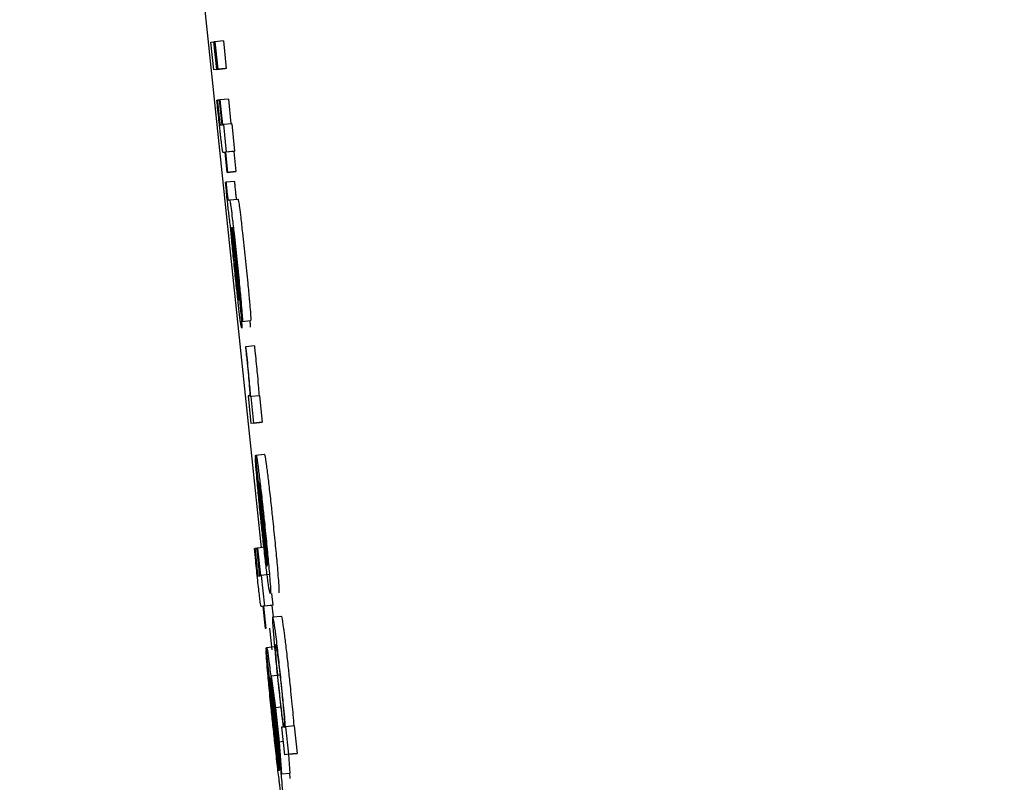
# Model space of a CAD drawing. Header units: inches. Extents: x 170 to 312, y 215 to 248.
# Tile 156 of 256: x 185.5831 to 185.6061, y 243.6713 to 243.6891. Entities that reach past the tile are written whole.
import ezdxf

# ---------------------------------------------------------------- set-up
doc = ezdxf.new("R2010")
doc.units = ezdxf.units.IN
doc.header["$LTSCALE"] = 0.25
doc.header["$MEASUREMENT"] = 0
doc.layers.add('ANNOTATIONS', color=1, linetype='Continuous')
doc.layers.add('MOTOR RH', color=7, linetype='Continuous')
doc.styles.add('ARIAL', font='arial.ttf', dxfattribs={"height": 0.09375})
doc.dimstyles.new('STANDARD$0', dxfattribs={"dimtxt": 0.09375, "dimasz": 0.09375, "dimexe": 0.03125, "dimexo": 0.046875, "dimgap": 0.09, "dimtad": 0, "dimtih": 1, "dimtoh": 1, "dimdec": 4, "dimzin": 0, "dimdsep": 46, "dimtxsty": 'ARIAL', "dimcen": 0.09, "dimadec": 0, "dimazin": 0, "dimtfac": 1, "dimtdec": 4, "dimtofl": 0, "dimtmove": 0, "dimatfit": 1, "dimfxl": 1, "dimtolj": 1, "dimtzin": 0, "dimarcsym": 0})

# ---------------------------------------------------------------- blocks, each defined once
blk = doc.blocks.new('*D24')
at = {"layer": 'ANNOTATIONS', "color": 0, "lineweight": -2, "transparency": 16777216}
for p, q in [((185.289705, 244.125047), (187.135668, 244.125047)), ((187.104418, 244.031297), (187.104418, 242.331666)), ((187.104418, 240.197174), (187.104418, 241.896805)), ((186.373893, 240.103424), (187.135668, 240.103424))]:
    blk.add_line(p, q, dxfattribs=at)
at = {"layer": 'ANNOTATIONS', "color": 0, "transparency": 16777216}
for points in [[(187.088793, 244.031297), (187.120043, 244.031297), (187.104418, 244.125047)], [(187.088793, 240.197174), (187.120043, 240.197174), (187.104418, 240.103424)]]:
    blk.add_solid(points, dxfattribs=at)
at = {"layer": 'defpoints', "color": 0, "transparency": 16777216}
for p in [(185.24283, 244.125047), (186.327018, 240.103424), (187.104418, 240.103424)]:
    blk.add_point(p, dxfattribs=at)
at = {"layer": 'ANNOTATIONS', "color": 0, "transparency": 16777216, "insert": (187.104418, 242.114236), "char_height": 0.09375, "attachment_point": 5, "style": 'ARIAL'}
blk.add_mtext('\\A1;OPENING\\PHEIGHT', dxfattribs=at)
blk = doc.blocks.new('*D25')
at = {"layer": 'ANNOTATIONS', "color": 0, "lineweight": -2, "transparency": 16777216}
for p, q in [((185.289705, 244.96103), (187.790657, 244.96103)), ((187.759407, 244.86728), (187.759407, 242.749657)), ((187.759407, 240.197174), (187.759407, 242.314797)), ((187.294237, 240.103424), (187.790657, 240.103424))]:
    blk.add_line(p, q, dxfattribs=at)
at = {"layer": 'ANNOTATIONS', "color": 0, "transparency": 16777216}
for points in [[(187.743782, 244.86728), (187.775032, 244.86728), (187.759407, 244.96103)], [(187.743782, 240.197174), (187.775032, 240.197174), (187.759407, 240.103424)]]:
    blk.add_solid(points, dxfattribs=at)
at = {"layer": 'defpoints', "color": 0, "transparency": 16777216}
for p in [(185.24283, 244.96103), (187.247362, 240.103424), (187.759407, 240.103424)]:
    blk.add_point(p, dxfattribs=at)
at = {"layer": 'ANNOTATIONS', "color": 0, "transparency": 16777216, "insert": (187.759407, 242.532227), "char_height": 0.09375, "attachment_point": 5, "style": 'ARIAL'}
blk.add_mtext('\\A1;TOTAL\\PHEIGHT', dxfattribs=at)

msp = doc.modelspace()

# ---------------------------------------------------------------- linework, layer by layer
at = {"layer": 'MOTOR RH'}
for p, q in [((185.586613, 243.696827), (185.588715, 243.67675)), ((185.587542, 243.688551), (185.587612, 243.68856)), ((185.587609, 243.687908), (185.587542, 243.688551)), ((185.587624, 243.688562), (185.587612, 243.68856)), ((185.58768, 243.687917), (185.587612, 243.68856)), ((185.587624, 243.688562), (185.587638, 243.688564)), ((185.587692, 243.687919), (185.587624, 243.688562)), ((185.587834, 243.688584), (185.587638, 243.688564)), ((185.587638, 243.688564), (185.587706, 243.687921)), ((185.587834, 243.688584), (185.587902, 243.687941)), ((185.587805, 243.687929), (185.587609, 243.687908)), ((185.58768, 243.687917), (185.587609, 243.687908)), ((185.58768, 243.687917), (185.587876, 243.687938)), ((185.587902, 243.687941), (185.587692, 243.687919)), ((185.587706, 243.687921), (185.587692, 243.687919)), ((185.587876, 243.687938), (185.587805, 243.687929)), ((185.587902, 243.687941), (185.587888, 243.687939)), ((185.587951, 243.687225), (185.587755, 243.687204)), ((185.587951, 243.687225), (185.588012, 243.686645)), ((185.587683, 243.687195), (185.587694, 243.687196)), ((185.587744, 243.687202), (185.587694, 243.687196)), ((185.587744, 243.687203), (185.587755, 243.687204)), ((185.587805, 243.686623), (185.587744, 243.687203)), ((185.587755, 243.687204), (185.587816, 243.686624)), ((185.587762, 243.686618), (185.587805, 243.686623)), ((185.587816, 243.686624), (185.587834, 243.686627)), ((185.588029, 243.686647), (185.587834, 243.686627)), ((185.587834, 243.686627), (185.587901, 243.685984)), ((185.588029, 243.686647), (185.588097, 243.686004)), ((185.587873, 243.68598), (185.587831, 243.685975)), ((185.587831, 243.685975), (185.587831, 243.685975)), ((185.587922, 243.685511), (185.587873, 243.68598)), ((185.588079, 243.686002), (185.587883, 243.685981)), ((185.587901, 243.685984), (185.587883, 243.685981)), ((185.587883, 243.685981), (185.587933, 243.685513)), ((185.588097, 243.686004), (185.587901, 243.685984)), ((185.588097, 243.686004), (185.588079, 243.686002)), ((185.588079, 243.686002), (185.588128, 243.685533)), ((185.588118, 243.685532), (185.587922, 243.685511)), ((185.587933, 243.685513), (185.587922, 243.685511)), ((185.587933, 243.685513), (185.588128, 243.685533)), ((185.588128, 243.685533), (185.588118, 243.685532)), ((185.587885, 243.685279), (185.587896, 243.685281)), ((185.588092, 243.685301), (185.587896, 243.685281)), ((185.587946, 243.684866), (185.587981, 243.68487)), ((185.587981, 243.68487), (185.588177, 243.684891)), ((185.588022, 243.684224), (185.588032, 243.684225)), ((185.58807, 243.68384), (185.588122, 243.683334)), ((185.588077, 243.683878), (185.588131, 243.683348)), ((185.588277, 243.682033), (185.588209, 243.682676)), ((185.588277, 243.682033), (185.588472, 243.682054)), ((185.588558, 243.681464), (185.588362, 243.681443)), ((185.588362, 243.681443), (185.588349, 243.681442)), ((185.588447, 243.6803), (185.58841, 243.680295)), ((185.58841, 243.680295), (185.588478, 243.679653)), ((185.588483, 243.680278), (185.588472, 243.680276)), ((185.588679, 243.680298), (185.588483, 243.680278)), ((185.588548, 243.679661), (185.588483, 243.680278)), ((185.588679, 243.680298), (185.588744, 243.679682)), ((185.588673, 243.679673), (185.588478, 243.679653)), ((185.588548, 243.679661), (185.588478, 243.679653)), ((185.588548, 243.679661), (185.588744, 243.679682)), ((185.588744, 243.679682), (185.588673, 243.679673)), ((185.588594, 243.678914), (185.58879, 243.678934)), ((185.588593, 243.678852), (185.588585, 243.678851)), ((185.588585, 243.678851), (185.588652, 243.678208)), ((185.588859, 243.676321), (185.588588, 243.6789)), ((185.588867, 243.676349), (185.588665, 243.678271)), ((185.588559, 243.676733), (185.58857, 243.676735)), ((185.588621, 243.67674), (185.58857, 243.676735)), ((185.58862, 243.676741), (185.588631, 243.676743)), ((185.588688, 243.676097), (185.58862, 243.676741)), ((185.588813, 243.676762), (185.588631, 243.676743)), ((185.588631, 243.676743), (185.588699, 243.676099)), ((185.588645, 243.676092), (185.588688, 243.676097)), ((185.588699, 243.676099), (185.588717, 243.676101)), ((185.588913, 243.676122), (185.588717, 243.676101)), ((185.588717, 243.676101), (185.588792, 243.675387)), ((185.588959, 243.675681), (185.588988, 243.675407)), ((185.588763, 243.675383), (185.588722, 243.675378)), ((185.588722, 243.675378), (185.588722, 243.675378)), ((185.588818, 243.674862), (185.588763, 243.675383)), ((185.58897, 243.675405), (185.588774, 243.675384)), ((185.588792, 243.675387), (185.588774, 243.675384)), ((185.588774, 243.675384), (185.588829, 243.674863)), ((185.588988, 243.675407), (185.588792, 243.675387)), ((185.588988, 243.675407), (185.58897, 243.675405)), ((185.58897, 243.675405), (185.588998, 243.675137)), ((185.588989, 243.675136), (185.589185, 243.675156)), ((185.588829, 243.674863), (185.588818, 243.674862)), ((185.588911, 243.674872), (185.588964, 243.674365)), ((185.588843, 243.674352), (185.588834, 243.674351)), ((185.588834, 243.674351), (185.588909, 243.673637)), ((185.589138, 243.671539), (185.588837, 243.674404)), ((185.588843, 243.67442), (185.589039, 243.674441)), ((185.589146, 243.67157), (185.588921, 243.673706)), ((185.58915, 243.673772), (185.588954, 243.673752)), ((185.588954, 243.673752), (185.589051, 243.673014)), ((185.589018, 243.673149), (185.588954, 243.673752)), ((185.588918, 243.673638), (185.588909, 243.673637)), ((185.589084, 243.672611), (185.589018, 243.673149)), ((185.589175, 243.673027), (185.589051, 243.673014)), ((185.589051, 243.673014), (185.589136, 243.672214)), ((185.589131, 243.672077), (185.589084, 243.672611)), ((185.58923, 243.672563), (185.589196, 243.672559)), ((185.589196, 243.672559), (185.589263, 243.671916)), ((185.589294, 243.672571), (185.589286, 243.67257)), ((185.589489, 243.672592), (185.589294, 243.672571)), ((185.589361, 243.671928), (185.589294, 243.672571)), ((185.589489, 243.672592), (185.589557, 243.671948)), ((185.589194, 243.671471), (185.589131, 243.672077)), ((185.589231, 243.672224), (185.589136, 243.672214)), ((185.589136, 243.672214), (185.589194, 243.671471)), ((185.589459, 243.671936), (185.589263, 243.671916)), ((185.589361, 243.671928), (185.589263, 243.671916)), ((185.589356, 243.671925), (185.58939, 243.671491)), ((185.589361, 243.671928), (185.589557, 243.671948)), ((185.589557, 243.671948), (185.589459, 243.671936)), ((185.589194, 243.671471), (185.58939, 243.671491)), ((185.589376, 243.671489), (185.589387, 243.671365))]:
    msp.add_line(p, q, dxfattribs=at)
for points, knots in [([(185.587731, 243.686729), (185.587723, 243.686807), (185.587707, 243.686962), (185.587691, 243.687117), (185.587683, 243.687195)], [0, 0, 0, 0, 0.499094, 1, 1, 1, 1]), ([(185.587694, 243.687196), (185.587697, 243.68717), (185.587702, 243.687117), (185.58771, 243.687038), (185.587715, 243.686985), (185.587718, 243.686959)], [0, 0, 0, 0, 0.336929, 0.667028, 1, 1, 1, 1]), ([(185.587718, 243.686959), (185.587721, 243.68693), (185.587729, 243.68686), (185.587739, 243.686768), (185.587745, 243.686719), (185.587747, 243.686702)], [0, 0, 0, 0, 0.315423, 0.762967, 1, 1, 1, 1]), ([(185.587774, 243.68634), (185.58777, 243.686375), (185.587762, 243.686446), (185.587748, 243.686576), (185.587737, 243.686671), (185.587731, 243.686729)], [0, 0, 0, 0, 0.283163, 0.566682, 1, 1, 1, 1]), ([(185.587747, 243.686702), (185.587749, 243.686686), (185.587755, 243.686639), (185.587759, 243.686621), (185.587761, 243.686619), (185.587762, 243.686618)], [0, 0, 0, 0, 0.2168834, 0.6494127, 1, 1, 1, 1]), ([(185.587807, 243.68607), (185.587802, 243.686105), (185.587793, 243.686172), (185.58778, 243.686287), (185.587774, 243.68634)], [0, 0, 0, 0, 0.536296, 1, 1, 1, 1]), ([(185.587831, 243.685975), (185.587829, 243.685976), (185.587826, 243.685979), (185.587819, 243.685995), (185.587811, 243.686045), (185.587807, 243.68607)], [0, 0, 0, 0, 0.392031, 0.692791, 1, 1, 1, 1]), ([(185.587929, 243.684854), (185.587922, 243.684912), (185.587908, 243.685056), (185.587893, 243.685196), (185.587885, 243.685279)], [0, 0, 0, 0, 0.408874, 1, 1, 1, 1]), ([(185.587896, 243.685281), (185.587899, 243.68525), (185.587903, 243.685203), (185.58791, 243.685135), (185.587914, 243.685098), (185.587916, 243.685079)], [0, 0, 0, 0, 0.4871705, 0.7387356, 1, 1, 1, 1]), ([(185.588092, 243.685301), (185.588095, 243.685271), (185.588099, 243.685224), (185.588106, 243.685156), (185.58811, 243.685119), (185.588112, 243.6851)], [0, 0, 0, 0, 0.48721, 0.738764, 1, 1, 1, 1]), ([(185.587916, 243.685079), (185.587918, 243.685059), (185.587922, 243.685018), (185.587928, 243.684965), (185.587934, 243.684919), (185.587942, 243.684871), (185.587944, 243.684868), (185.587946, 243.684866)], [0, 0, 0, 0, 0.119819, 0.240407, 0.344673, 0.534, 1, 1, 1, 1]), ([(185.588112, 243.6851), (185.588114, 243.685079), (185.588118, 243.685038), (185.588124, 243.684986), (185.58813, 243.68494), (185.588137, 243.684892), (185.58814, 243.684889), (185.588141, 243.684886)], [0, 0, 0, 0, 0.119823, 0.240386, 0.344656, 0.534042, 1, 1, 1, 1]), ([(185.588001, 243.684276), (185.587997, 243.684292), (185.587992, 243.684318), (185.587976, 243.684431), (185.58796, 243.684568), (185.587943, 243.684718), (185.587933, 243.684812), (185.587929, 243.684854)], [0, 0, 0, 0, 0.332671, 0.520298, 0.709817, 0.870903, 1, 1, 1, 1]), ([(185.587981, 243.68487), (185.587985, 243.684862), (185.587991, 243.684846), (185.588014, 243.684684), (185.588045, 243.684431), (185.588091, 243.684021), (185.588126, 243.68369), (185.588148, 243.68349)], [0, 0, 0, 0, 0.216315, 0.369957, 0.52412, 0.712497, 1, 1, 1, 1]), ([(185.588177, 243.684891), (185.588181, 243.684882), (185.588187, 243.684867), (185.58821, 243.684705), (185.588241, 243.684451), (185.588287, 243.684041), (185.588322, 243.68371), (185.588343, 243.68351)], [0, 0, 0, 0, 0.216265, 0.369891, 0.524191, 0.712325, 1, 1, 1, 1]), ([(185.588119, 243.683038), (185.588103, 243.683198), (185.58807, 243.683518), (185.588029, 243.683948), (185.58801, 243.684166), (185.588001, 243.684276)], [0, 0, 0, 0, 0.330899, 0.661736, 1, 1, 1, 1]), ([(185.588027, 243.684106), (185.588025, 243.684134), (185.58802, 243.684207), (185.588021, 243.684218), (185.588022, 243.684224)], [0, 0, 0, 0, 0.3778634, 1, 1, 1, 1]), ([(185.588032, 243.684225), (185.588038, 243.684164), (185.58805, 243.684041), (185.588063, 243.683907), (185.58807, 243.68384)], [0, 0, 0, 0, 0.494702, 1, 1, 1, 1]), ([(185.588047, 243.684231), (185.588046, 243.684229), (185.588045, 243.684225), (185.588047, 243.684192), (185.588051, 243.684138), (185.588053, 243.684117)], [0, 0, 0, 0, 0.319495, 0.741204, 1, 1, 1, 1]), ([(185.588139, 243.683469), (185.588126, 243.683585), (185.588107, 243.683767), (185.588081, 243.683997), (185.588064, 243.684134), (185.588052, 243.684218), (185.588049, 243.684226), (185.588047, 243.684231)], [0, 0, 0, 0, 0.302333, 0.472674, 0.644762, 0.792892, 1, 1, 1, 1]), ([(185.588061, 243.68373), (185.588051, 243.683832), (185.588038, 243.683976), (185.58803, 243.684077), (185.588027, 243.684106)], [0, 0, 0, 0, 0.709799, 1, 1, 1, 1]), ([(185.588053, 243.684117), (185.588055, 243.684096), (185.588059, 243.684054), (185.588067, 243.683973), (185.588073, 243.683913), (185.588077, 243.683878)], [0, 0, 0, 0, 0.298303, 0.589205, 1, 1, 1, 1]), ([(185.588116, 243.683174), (185.588109, 243.683247), (185.588088, 243.683442), (185.588071, 243.683619), (185.588061, 243.68373)], [0, 0, 0, 0, 0.372249, 1, 1, 1, 1]), ([(185.588122, 243.683334), (185.588131, 243.683243), (185.588148, 243.683082), (185.588169, 243.68287), (185.588182, 243.682736), (185.588186, 243.682682), (185.588187, 243.682669)], [0, 0, 0, 0, 0.384268, 0.68327, 0.926238, 1, 1, 1, 1]), ([(185.588131, 243.683348), (185.588148, 243.683186), (185.588181, 243.682857), (185.588212, 243.682549), (185.588227, 243.682393)], [0, 0, 0, 0, 0.49498, 1, 1, 1, 1]), ([(185.588209, 243.682676), (185.58821, 243.682688), (185.588211, 243.682706), (185.588201, 243.682839), (185.588185, 243.683012), (185.588164, 243.683232), (185.588147, 243.683392), (185.588139, 243.683469)], [0, 0, 0, 0, 0.288383, 0.449239, 0.610488, 0.812421, 1, 1, 1, 1]), ([(185.588148, 243.68349), (185.588168, 243.683293), (185.588203, 243.682955), (185.588238, 243.682597), (185.588251, 243.682454), (185.588254, 243.682417)], [0, 0, 0, 0, 0.509699, 0.875158, 1, 1, 1, 1]), ([(185.588343, 243.68351), (185.588364, 243.683313), (185.588399, 243.682975), (185.588434, 243.682617), (185.588446, 243.682474), (185.58845, 243.682438)], [0, 0, 0, 0, 0.50949, 0.87509, 1, 1, 1, 1]), ([(185.588169, 243.682701), (185.588162, 243.682758), (185.588149, 243.682873), (185.58813, 243.683044), (185.588119, 243.683144), (185.588116, 243.683174)], [0, 0, 0, 0, 0.41233, 0.822804, 1, 1, 1, 1]), ([(185.588214, 243.682192), (185.588203, 243.682282), (185.588182, 243.682464), (185.588148, 243.682771), (185.588127, 243.682963), (185.588119, 243.683038)], [0, 0, 0, 0, 0.378826, 0.756412, 1, 1, 1, 1]), ([(185.588196, 243.682522), (185.588194, 243.682528), (185.58819, 243.682539), (185.588178, 243.682624), (185.588171, 243.682683), (185.588169, 243.682701)], [0, 0, 0, 0, 0.502716, 0.846221, 1, 1, 1, 1]), ([(185.588187, 243.682669), (185.588191, 243.682631), (185.588197, 243.682554), (185.588197, 243.682525), (185.588196, 243.682522), (185.588196, 243.682522)], [0, 0, 0, 0, 0.432344, 0.864242, 1, 1, 1, 1]), ([(185.588227, 243.682393), (185.588232, 243.682336), (185.588246, 243.682181), (185.588254, 243.682079), (185.588259, 243.682014)], [0, 0, 0, 0, 0.371716, 1, 1, 1, 1]), ([(185.588254, 243.682417), (185.588261, 243.682331), (185.588276, 243.682159), (185.588281, 243.68205), (185.588278, 243.682039), (185.588277, 243.682033)], [0, 0, 0, 0, 0.353052, 0.704997, 1, 1, 1, 1]), ([(185.58845, 243.682438), (185.588457, 243.682352), (185.588472, 243.68218), (185.588477, 243.68207), (185.588474, 243.682059), (185.588472, 243.682054)], [0, 0, 0, 0, 0.353029, 0.704972, 1, 1, 1, 1]), ([(185.588263, 243.681879), (185.588258, 243.681891), (185.58825, 243.681912), (185.588225, 243.682106), (185.588214, 243.682192)], [0, 0, 0, 0, 0.560408, 1, 1, 1, 1]), ([(185.588259, 243.682014), (185.588261, 243.681982), (185.588267, 243.681895), (185.588264, 243.681885), (185.588263, 243.681879)], [0, 0, 0, 0, 0.3773036, 1, 1, 1, 1]), ([(185.588455, 243.682035), (185.588457, 243.682002), (185.588463, 243.681915), (185.58846, 243.681905), (185.588458, 243.681899)], [0, 0, 0, 0, 0.377443, 1, 1, 1, 1]), ([(185.588558, 243.681464), (185.588561, 243.681438), (185.588567, 243.681385), (185.588575, 243.681306), (185.588581, 243.681253), (185.588584, 243.681226)], [0, 0, 0, 0, 0.336337, 0.667758, 1, 1, 1, 1]), ([(185.588349, 243.681442), (185.588352, 243.681419), (185.588357, 243.681374), (185.588364, 243.6813), (185.58837, 243.681249), (185.588373, 243.681221)], [0, 0, 0, 0, 0.310449, 0.620456, 1, 1, 1, 1]), ([(185.588388, 243.681206), (185.588385, 243.681233), (185.588379, 243.681286), (185.588371, 243.681366), (185.588365, 243.681418), (185.588362, 243.681443)], [0, 0, 0, 0, 0.336839, 0.668946, 1, 1, 1, 1]), ([(185.588373, 243.681221), (185.588383, 243.681118), (185.588405, 243.68091), (185.58843, 243.680643), (185.58844, 243.680529), (185.588444, 243.680476)], [0, 0, 0, 0, 0.349911, 0.7031068, 1, 1, 1, 1]), ([(185.588472, 243.680276), (185.588463, 243.680399), (185.58845, 243.680567), (185.588416, 243.680928), (185.588398, 243.681111), (185.588388, 243.681206)], [0, 0, 0, 0, 0.564916, 0.776301, 1, 1, 1, 1]), ([(185.588584, 243.681226), (185.588592, 243.681144), (185.588609, 243.680979), (185.588634, 243.680714), (185.588654, 243.680483), (185.588663, 243.680356), (185.588668, 243.680297)], [0, 0, 0, 0, 0.194236, 0.388417, 0.714041, 1, 1, 1, 1]), ([(185.588444, 243.680476), (185.588447, 243.680437), (185.588455, 243.680307), (185.588451, 243.680303), (185.588447, 243.6803)], [0, 0, 0, 0, 0.302388, 1, 1, 1, 1]), ([(185.58879, 243.678934), (185.588793, 243.678929), (185.588802, 243.678913), (185.588827, 243.678762), (185.588853, 243.678563), (185.588859, 243.678511)], [0, 0, 0, 0, 0.305632, 0.818152, 1, 1, 1, 1]), ([(185.588624, 243.678307), (185.588616, 243.678399), (185.588597, 243.678622), (185.588586, 243.678784), (185.588585, 243.678837), (185.588585, 243.678851)], [0, 0, 0, 0, 0.3363, 0.819955, 1, 1, 1, 1]), ([(185.588588, 243.6789), (185.588589, 243.678903), (185.588591, 243.67891), (185.588593, 243.678912), (185.588594, 243.678914)], [0, 0, 0, 0, 0.499965, 1, 1, 1, 1]), ([(185.588594, 243.678914), (185.588597, 243.678908), (185.588606, 243.678893), (185.588631, 243.678741), (185.588657, 243.678543), (185.588664, 243.678491)], [0, 0, 0, 0, 0.305667, 0.818277, 1, 1, 1, 1]), ([(185.588664, 243.678491), (185.588677, 243.678383), (185.588704, 243.678167), (185.588751, 243.677749), (185.58878, 243.677471), (185.588793, 243.677351)], [0, 0, 0, 0, 0.361657, 0.724732, 1, 1, 1, 1]), ([(185.588859, 243.678511), (185.588873, 243.678403), (185.5889, 243.678187), (185.588947, 243.67777), (185.588976, 243.677491), (185.588989, 243.677372)], [0, 0, 0, 0, 0.361499, 0.724656, 1, 1, 1, 1]), ([(185.588725, 243.677281), (185.588713, 243.6774), (185.588683, 243.677681), (185.588648, 243.678038), (185.58863, 243.678236), (185.588624, 243.678307)], [0, 0, 0, 0, 0.319685, 0.752556, 1, 1, 1, 1]), ([(185.588665, 243.678271), (185.588674, 243.678231), (185.588686, 243.678175), (185.588719, 243.677916), (185.588746, 243.677686), (185.588768, 243.67748), (185.588781, 243.677365), (185.588784, 243.677333)], [0, 0, 0, 0, 0.4513768, 0.6193267, 0.7884196, 0.940542, 1, 1, 1, 1]), ([(185.588652, 243.678208), (185.588655, 243.678169), (185.58866, 243.678089), (185.588669, 243.67797), (185.588674, 243.67791)], [0, 0, 0, 0, 0.496125, 1, 1, 1, 1]), ([(185.588674, 243.67791), (185.588678, 243.677869), (185.588685, 243.677785), (185.588695, 243.677684), (185.5887, 243.677632)], [0, 0, 0, 0, 0.489779, 1, 1, 1, 1]), ([(185.5887, 243.677632), (185.588703, 243.677602), (185.588709, 243.677543), (185.58872, 243.677429), (185.588729, 243.677345), (185.588735, 243.677292)], [0, 0, 0, 0, 0.2728576, 0.5453418, 1, 1, 1, 1]), ([(185.588784, 243.677333), (185.588795, 243.677226), (185.588818, 243.677011), (185.588837, 243.676802), (185.588845, 243.67671), (185.588847, 243.676696)], [0, 0, 0, 0, 0.457578, 0.918905, 1, 1, 1, 1]), ([(185.588793, 243.677351), (185.588811, 243.677177), (185.588847, 243.676828), (185.588887, 243.676414), (185.588903, 243.676221), (185.58891, 243.676146)], [0, 0, 0, 0, 0.37746, 0.756909, 1, 1, 1, 1]), ([(185.588989, 243.677372), (185.589007, 243.677198), (185.589043, 243.676849), (185.589082, 243.676435), (185.589099, 243.676242), (185.589105, 243.676167)], [0, 0, 0, 0, 0.377466, 0.756907, 1, 1, 1, 1]), ([(185.588858, 243.676109), (185.588845, 243.676217), (185.588818, 243.676434), (185.588769, 243.676862), (185.588739, 243.677152), (185.588725, 243.677281)], [0, 0, 0, 0, 0.3551073, 0.7114301, 1, 1, 1, 1]), ([(185.588735, 243.677292), (185.588742, 243.677226), (185.588759, 243.677065), (185.588775, 243.676918), (185.588785, 243.676833)], [0, 0, 0, 0, 0.414825, 1, 1, 1, 1]), ([(185.588613, 243.676216), (185.588605, 243.676292), (185.588587, 243.676465), (185.588569, 243.676637), (185.588559, 243.676733)], [0, 0, 0, 0, 0.441196, 1, 1, 1, 1]), ([(185.58857, 243.676735), (185.588575, 243.676691), (185.588584, 243.676604), (185.588593, 243.676515), (185.588598, 243.67647)], [0, 0, 0, 0, 0.498333, 1, 1, 1, 1]), ([(185.588785, 243.676833), (185.588792, 243.676775), (185.588808, 243.676639), (185.58882, 243.676548), (185.588827, 243.676496)], [0, 0, 0, 0, 0.423509, 1, 1, 1, 1]), ([(185.588847, 243.676696), (185.588851, 243.676643), (185.588864, 243.676486), (185.588867, 243.6764), (185.588867, 243.676361), (185.588867, 243.676349)], [0, 0, 0, 0, 0.261316, 0.76994, 1, 1, 1, 1]), ([(185.588598, 243.67647), (185.588601, 243.676435), (185.58861, 243.676353), (185.588621, 243.676253), (185.588627, 243.676201), (185.588629, 243.676186)], [0, 0, 0, 0, 0.356404, 0.809189, 1, 1, 1, 1]), ([(185.588827, 243.676496), (185.588833, 243.676456), (185.588848, 243.676356), (185.588855, 243.676334), (185.588859, 243.676321)], [0, 0, 0, 0, 0.400903, 1, 1, 1, 1]), ([(185.58866, 243.675784), (185.588652, 243.675853), (185.588637, 243.675993), (185.588621, 243.676141), (185.588613, 243.676216)], [0, 0, 0, 0, 0.490626, 1, 1, 1, 1]), ([(185.588629, 243.676186), (185.588631, 243.67617), (185.588636, 243.67613), (185.588642, 243.676097), (185.588644, 243.676094), (185.588645, 243.676092)], [0, 0, 0, 0, 0.191162, 0.490623, 1, 1, 1, 1]), ([(185.588931, 243.675678), (185.588927, 243.675685), (185.588917, 243.675701), (185.588891, 243.675857), (185.588864, 243.676064), (185.588858, 243.676109)], [0, 0, 0, 0, 0.3380527, 0.8573452, 1, 1, 1, 1]), ([(185.58891, 243.676146), (185.588916, 243.676062), (185.588934, 243.675838), (185.588939, 243.675699), (185.588933, 243.675684), (185.588931, 243.675678)], [0, 0, 0, 0, 0.266128, 0.712046, 1, 1, 1, 1]), ([(185.589105, 243.676167), (185.589112, 243.676083), (185.58913, 243.675858), (185.589135, 243.67572), (185.589129, 243.675705), (185.589127, 243.675699)], [0, 0, 0, 0, 0.266253, 0.712072, 1, 1, 1, 1]), ([(185.588697, 243.675483), (185.588691, 243.675522), (185.588681, 243.675599), (185.588667, 243.675723), (185.58866, 243.675784)], [0, 0, 0, 0, 0.513864, 1, 1, 1, 1]), ([(185.588722, 243.675378), (185.58872, 243.675379), (185.588716, 243.675382), (185.588709, 243.675401), (185.588701, 243.675455), (185.588697, 243.675483)], [0, 0, 0, 0, 0.391031, 0.691586, 1, 1, 1, 1]), ([(185.588989, 243.675136), (185.588986, 243.675128), (185.58898, 243.67511), (185.588987, 243.674946), (185.589003, 243.674743), (185.589006, 243.674707)], [0, 0, 0, 0, 0.346499, 0.882271, 1, 1, 1, 1]), ([(185.58906, 243.674724), (185.589045, 243.674833), (185.589008, 243.675106), (185.588996, 243.675124), (185.588989, 243.675136)], [0, 0, 0, 0, 0.402406, 1, 1, 1, 1]), ([(185.589185, 243.675156), (185.589189, 243.675149), (185.589199, 243.675133), (185.589225, 243.674979), (185.58925, 243.674783), (185.589255, 243.674744)], [0, 0, 0, 0, 0.361316, 0.872591, 1, 1, 1, 1]), ([(185.589006, 243.674707), (185.589015, 243.674601), (185.589033, 243.674388), (185.589073, 243.673975), (185.589101, 243.673703), (185.589113, 243.673593)], [0, 0, 0, 0, 0.372525, 0.748103, 1, 1, 1, 1]), ([(185.589186, 243.673613), (185.589169, 243.673773), (185.589135, 243.674095), (185.58909, 243.674481), (185.589069, 243.674654), (185.58906, 243.674724)], [0, 0, 0, 0, 0.37359, 0.74998, 1, 1, 1, 1]), ([(185.589255, 243.674744), (185.589268, 243.674641), (185.589294, 243.674434), (185.58934, 243.674027), (185.589369, 243.673753), (185.589382, 243.673634)], [0, 0, 0, 0, 0.359079, 0.720066, 1, 1, 1, 1]), ([(185.58888, 243.673747), (185.588871, 243.673843), (185.588851, 243.674074), (185.588837, 243.674268), (185.588835, 243.674331), (185.588834, 243.674351)], [0, 0, 0, 0, 0.325024, 0.780285, 1, 1, 1, 1]), ([(185.588837, 243.674404), (185.588838, 243.674408), (185.58884, 243.674415), (185.588842, 243.674418), (185.588843, 243.67442)], [0, 0, 0, 0, 0.499998, 1, 1, 1, 1]), ([(185.588843, 243.67442), (185.588846, 243.674414), (185.588855, 243.674398), (185.588881, 243.674234), (185.588908, 243.674021), (185.588917, 243.67395)], [0, 0, 0, 0, 0.301431, 0.767534, 1, 1, 1, 1]), ([(185.589064, 243.674235), (185.589058, 243.674316), (185.589048, 243.674478), (185.589054, 243.674488), (185.589057, 243.674493)], [0, 0, 0, 0, 0.504243, 1, 1, 1, 1]), ([(185.589057, 243.674493), (185.589062, 243.674483), (185.58907, 243.67447), (185.589095, 243.674303), (185.589121, 243.674098), (185.589153, 243.673818), (185.589174, 243.673626), (185.589184, 243.673531)], [0, 0, 0, 0, 0.373679, 0.541531, 0.7112, 0.856623, 1, 1, 1, 1]), ([(185.589132, 243.673511), (185.589122, 243.673608), (185.589102, 243.673801), (185.589077, 243.674063), (185.589068, 243.674177), (185.589064, 243.674235)], [0, 0, 0, 0, 0.33089, 0.663872, 1, 1, 1, 1]), ([(185.588917, 243.67395), (185.588933, 243.673824), (185.588964, 243.673572), (185.589015, 243.67311), (185.589047, 243.67281), (185.58906, 243.672683)], [0, 0, 0, 0, 0.365638, 0.7315038, 1, 1, 1, 1]), ([(185.588993, 243.672606), (185.588979, 243.67274), (185.588945, 243.673066), (185.588906, 243.673459), (185.588886, 243.673681), (185.58888, 243.673747)], [0, 0, 0, 0, 0.326544, 0.7983, 1, 1, 1, 1]), ([(185.588921, 243.673706), (185.588928, 243.673672), (185.588939, 243.673619), (185.588968, 243.673406), (185.588998, 243.673155), (185.589027, 243.672891), (185.589044, 243.67273), (185.589051, 243.672663)], [0, 0, 0, 0, 0.336434, 0.52613, 0.71774, 0.882834, 1, 1, 1, 1]), ([(185.588909, 243.673637), (185.588912, 243.673592), (185.588918, 243.673502), (185.588929, 243.673371), (185.588935, 243.673305)], [0, 0, 0, 0, 0.495598, 1, 1, 1, 1]), ([(185.589113, 243.673593), (185.58912, 243.673521), (185.589139, 243.673342), (185.589158, 243.673172), (185.589169, 243.673071)], [0, 0, 0, 0, 0.408812, 1, 1, 1, 1]), ([(185.589216, 243.672781), (185.589208, 243.672844), (185.589193, 243.672961), (185.589164, 243.673212), (185.589144, 243.673399), (185.589134, 243.673499), (185.589132, 243.673511)], [0, 0, 0, 0, 0.3542409, 0.6558483, 0.9568231, 1, 1, 1, 1]), ([(185.589184, 243.673531), (185.589193, 243.67344), (185.589212, 243.673256), (185.589237, 243.672993), (185.589247, 243.672872), (185.589252, 243.672807)], [0, 0, 0, 0, 0.312064, 0.625417, 1, 1, 1, 1]), ([(185.58924, 243.67308), (185.589233, 243.673152), (185.589217, 243.673322), (185.589197, 243.673506), (185.589186, 243.673613)], [0, 0, 0, 0, 0.420277, 1, 1, 1, 1]), ([(185.589382, 243.673634), (185.58939, 243.673557), (185.589409, 243.673373), (185.589426, 243.673201), (185.589436, 243.673101)], [0, 0, 0, 0, 0.419307, 1, 1, 1, 1]), ([(185.588935, 243.673305), (185.588938, 243.673265), (185.588947, 243.673172), (185.588958, 243.67306), (185.588964, 243.672996)], [0, 0, 0, 0, 0.42512, 1, 1, 1, 1]), ([(185.588964, 243.672996), (185.588967, 243.672962), (185.588974, 243.672896), (185.588987, 243.67277), (185.588997, 243.672677), (185.589003, 243.672619)], [0, 0, 0, 0, 0.273962, 0.548189, 1, 1, 1, 1]), ([(185.589169, 243.673071), (185.589178, 243.672992), (185.589201, 243.672794), (185.589219, 243.67265), (185.58923, 243.672563)], [0, 0, 0, 0, 0.399318, 1, 1, 1, 1]), ([(185.589286, 243.67257), (185.58928, 243.672642), (185.589268, 243.672788), (185.58925, 243.672982), (185.58924, 243.67308)], [0, 0, 0, 0, 0.491861, 1, 1, 1, 1]), ([(185.589436, 243.673101), (185.589444, 243.673015), (185.589462, 243.67282), (185.589474, 243.672673), (185.589481, 243.672591)], [0, 0, 0, 0, 0.436363, 1, 1, 1, 1]), ([(185.589259, 243.67255), (185.589256, 243.672554), (185.589251, 243.672562), (185.589237, 243.672634), (185.589223, 243.672731), (185.589216, 243.672781)], [0, 0, 0, 0, 0.412201, 0.700329, 1, 1, 1, 1]), ([(185.589252, 243.672807), (185.589257, 243.672732), (185.589269, 243.672565), (185.589262, 243.672555), (185.589259, 243.67255)], [0, 0, 0, 0, 0.444926, 1, 1, 1, 1]), ([(185.58914, 243.671304), (185.589124, 243.67143), (185.589093, 243.671682), (185.589041, 243.672156), (185.589008, 243.672469), (185.588993, 243.672606)], [0, 0, 0, 0, 0.358213, 0.717137, 1, 1, 1, 1]), ([(185.589003, 243.672619), (185.58901, 243.672547), (185.589029, 243.67237), (185.589047, 243.672206), (185.589058, 243.672108)], [0, 0, 0, 0, 0.40563, 1, 1, 1, 1]), ([(185.589051, 243.672663), (185.589065, 243.672532), (185.589092, 243.672273), (185.589112, 243.672061), (185.589122, 243.671956)], [0, 0, 0, 0, 0.504918, 1, 1, 1, 1]), ([(185.58906, 243.672683), (185.589082, 243.672474), (185.589126, 243.672054), (185.589168, 243.671604), (185.589186, 243.671401), (185.589191, 243.671344)], [0, 0, 0, 0, 0.417913, 0.838497, 1, 1, 1, 1]), ([(185.589058, 243.672108), (185.589065, 243.672049), (185.589082, 243.671901), (185.589096, 243.671797), (185.589104, 243.671734)], [0, 0, 0, 0, 0.396134, 1, 1, 1, 1]), ([(185.589122, 243.671956), (185.589127, 243.67189), (185.589142, 243.671715), (185.589146, 243.671622), (185.589146, 243.671582), (185.589146, 243.67157)], [0, 0, 0, 0, 0.298443, 0.802726, 1, 1, 1, 1]), ([(185.589104, 243.671734), (185.58911, 243.67169), (185.589126, 243.671579), (185.589134, 243.671554), (185.589138, 243.671539)], [0, 0, 0, 0, 0.396749, 1, 1, 1, 1]), ([(185.589191, 243.671344), (185.589199, 243.67125), (185.589218, 243.671013), (185.589225, 243.67085), (185.58922, 243.670833), (185.589218, 243.670825)], [0, 0, 0, 0, 0.27645, 0.692135, 1, 1, 1, 1]), ([(185.589218, 243.670825), (185.589211, 243.670841), (185.589199, 243.67087), (185.589165, 243.671109), (185.589144, 243.671273), (185.58914, 243.671304)], [0, 0, 0, 0, 0.524418, 0.909795, 1, 1, 1, 1])]:
    msp.add_open_spline(points, degree=3, knots=knots, dxfattribs=at)

# ---------------------------------------------------------------- dimensions: what is measured, and where the dimension line sits
at = {"layer": 'ANNOTATIONS'}
for base, p1, p2, text, picture, middle in [((187.759407, 240.103424), (185.24283, 244.96103), (187.247362, 240.103424), 'TOTAL\\PHEIGHT', '*D25', (187.759407, 242.532227)), ((187.104418, 240.103424), (185.24283, 244.125047), (186.327018, 240.103424), 'OPENING\\PHEIGHT', '*D24', (187.104418, 242.114236))]:
    dim = msp.add_linear_dim(base=base, p1=p1, p2=p2, angle=90, text=text, dimstyle='STANDARD$0', dxfattribs=at)
    dim.commit()
    dim.dimension.update_dxf_attribs({"geometry": picture, "text_midpoint": middle})

doc.saveas('drawing.dxf')
